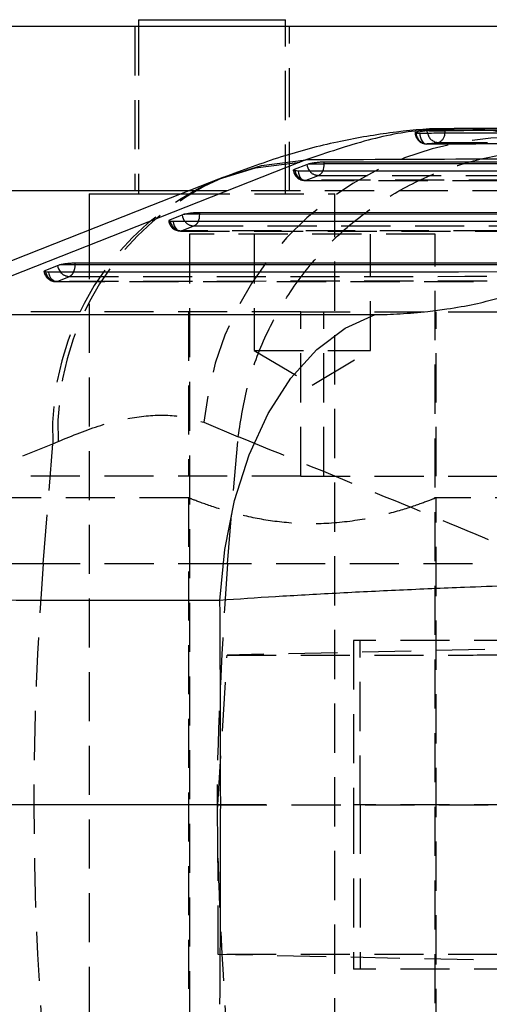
# Model space of a CAD drawing. Extents: x 27 to 407, y 33 to 283.
# Tile 7 of 20: x 178 to 190, y 74 to 100. Entities that reach past the tile are written whole.
import ezdxf

# ---------------------------------------------------------------- set-up
doc = ezdxf.new("R2010")
doc.units = 0
doc.linetypes.add('CENTERX2', pattern=[20.32, 12.7, -2.54, 2.54, -2.54])
doc.linetypes.add('HIDDEN', pattern=[1.905, 1.27, -0.635])
doc.layers.get('0').update_dxf_attribs({"linetype": 'CONTINUOUS'})

msp = doc.modelspace()

# ---------------------------------------------------------------- linework, layer by layer
at = {"color": 7, "linetype": 'CONTINUOUS'}
for p, q in [((181.1472, 99.5714), (181.1472, 99.3964)), ((181.1472, 99.5714), (184.9148, 99.5714)), ((184.9148, 99.5714), (184.9472, 99.5714)), ((184.9472, 99.3964), (184.9472, 99.5714)), ((218.2264, 99.3964), (156.8343, 99.3964)), ((205.8274, 96.8217), (189.3025, 96.754)), ((188.6588, 96.7003), (188.6089, 96.6958)), ((188.6588, 96.7003), (189.0704, 96.7003)), ((189.0704, 96.7003), (189.0704, 96.7141)), ((185.3172, 95.8834), (177.4519, 92.7826)), ((185.1753, 95.7025), (185.4923, 95.8311)), ((185.4735, 95.9453), (185.3172, 95.8834)), ((185.4923, 95.8311), (185.5384, 95.846)), ((185.5384, 95.846), (185.9473, 95.846)), ((185.9473, 95.8963), (201.041, 95.8961)), ((185.9473, 95.846), (185.9473, 95.8963)), ((183.342, 95.5006), (183.2107, 95.4482)), ((182.446, 95.1464), (170.7724, 95.1464)), ((179.8722, 95.0714), (179.8722, 94.1315)), ((179.8722, 95.0714), (182.2388, 95.0714)), ((181.1472, 95.1464), (181.1472, 95.0714)), ((181.955, 94.3962), (182.272, 94.5247)), ((182.272, 94.5247), (182.3181, 94.5397)), ((182.727, 94.5397), (182.3181, 94.5397)), ((182.727, 94.59), (196.833, 94.5909)), ((182.727, 94.5397), (182.727, 94.59)), ((178.7347, 93.0897), (179.0517, 93.2183)), ((179.0517, 93.2183), (179.0979, 93.2333)), ((179.5067, 93.2333), (179.0979, 93.2333)), ((179.5067, 93.2836), (192.625, 93.2858)), ((179.5067, 93.2333), (179.5067, 93.2836)), ((176.8029, 91.9473), (187.2619, 91.945))]:
    msp.add_line(p, q, dxfattribs=at)
at = {"color": 7, "linetype": 'HIDDEN'}
for p, q in [((181.0472, 99.3964), (181.0472, 95.1464)), ((181.1472, 99.3964), (181.1472, 95.1464)), ((184.9472, 95.0714), (184.9472, 99.3964)), ((185.0472, 95.1464), (185.0472, 99.3964)), ((185.48, 95.4178), (185.7969, 95.5464)), ((185.4472, 95.4129), (200.4437, 95.4129)), ((182.2388, 95.0714), (186.1681, 95.0714)), ((208.1898, 95.1464), (182.446, 95.1464)), ((186.1681, 95.0714), (186.2222, 95.0714)), ((186.2222, 63.4714), (186.2222, 95.0714)), ((182.2597, 94.1115), (182.5767, 94.2401)), ((179.8722, 94.1315), (179.8722, 64.4479)), ((182.227, 94.1067), (196.2358, 94.1077)), ((188.8122, 94.0214), (182.4622, 94.0214)), ((182.4622, 94.0214), (182.4622, 66.5214)), ((184.1372, 94.0214), (184.1372, 91.0214)), ((187.1372, 91.0214), (187.1372, 94.0214)), ((188.8122, 66.5214), (188.8122, 94.0214)), ((179.0394, 92.8051), (179.3564, 92.9337)), ((179.0067, 92.8002), (192.0279, 92.8027)), ((185.3424, 92.0214), (177.6372, 92.0214)), ((182.4372, 92.0214), (182.4372, 87.7714)), ((185.3424, 87.7714), (185.3424, 92.0214)), ((185.3424, 92.0214), (192.8551, 92.0214)), ((185.9319, 87.7714), (185.9319, 92.0214)), ((188.8372, 87.7714), (188.8372, 92.0214)), ((184.1372, 91.0214), (186.3626, 91.0214)), ((184.1372, 91.0214), (185.6372, 90.1202)), ((185.6372, 90.1202), (187.1372, 91.0214)), ((186.3626, 91.0214), (187.1372, 91.0214)), ((182.8361, 89.1606), (183.7225, 88.786)), ((171.063, 85.5013), (178.9267, 88.602)), ((178.6831, 85.5013), (178.9267, 88.602)), ((178.9267, 88.602), (179.065, 88.6639)), ((183.4418, 85.5013), (183.7225, 88.786)), ((183.7225, 88.786), (183.7231, 88.792)), ((185.3424, 87.7714), (177.6372, 87.7714)), ((185.3424, 87.7714), (192.8551, 87.7714)), ((182.4372, 87.2089), (121.4725, 87.2089)), ((182.4372, 87.2089), (182.4372, 71.3339)), ((191.6372, 87.2089), (188.7947, 87.2089)), ((188.8372, 71.3339), (188.8372, 87.2089)), ((178.6831, 85.5013), (171.063, 85.5013)), ((183.4418, 85.5013), (178.6831, 85.5013)), ((191.6869, 85.5013), (183.4418, 85.5013)), ((201.5235, 83.533), (183.4343, 83.1414)), ((202.5195, 83.5214), (186.6976, 83.5214)), ((186.6976, 83.5214), (186.6976, 79.2714)), ((186.8756, 79.2714), (186.8756, 83.5214)), ((183.1953, 79.2714), (183.4343, 83.1414)), ((183.1953, 79.2714), (200.8288, 79.2714)), ((202.5195, 79.2714), (186.6976, 79.2714)), ((186.6976, 79.2714), (186.6976, 75.0214)), ((186.8756, 79.2714), (186.8756, 75.0214)), ((201.2317, 75.0099), (183.2048, 75.4007)), ((202.5195, 75.0214), (186.6976, 75.0214))]:
    msp.add_line(p, q, dxfattribs=at)
at = {"color": 8, "linetype": 'CONTINUOUS'}
for p, q in [((188.6154, 96.6403), (188.6089, 96.6958)), ((185.1753, 95.7025), (185.1829, 95.662)), ((181.9625, 94.3559), (181.955, 94.3962)), ((178.7422, 93.0494), (178.7347, 93.0897))]:
    msp.add_line(p, q, dxfattribs=at)
at = {"color": 179, "linetype": 'CENTERX2'}
msp.add_line((184.4372, 79.2714), (52.6372, 79.2714), dxfattribs=at)
at = {"color": 7, "linetype": 'HIDDEN', "flags": 128}
for points in [[(188.4143, 96.6408), (188.4203, 96.5821), (188.4331, 96.5265), (188.4521, 96.476), (188.4766, 96.4326), (188.5057, 96.3979), (188.5383, 96.3733), (188.5732, 96.3597), (188.6089, 96.3576)], [(185.2677, 95.6581), (185.2779, 95.6016), (185.2946, 95.5494), (185.317, 95.5035), (185.3442, 95.4657), (185.3754, 95.4373), (185.4093, 95.4195), (185.4446, 95.4129), (185.48, 95.4178)], [(185.7969, 95.5464), (186.2836, 95.5464), (188.2301, 95.5463), (196.0163, 95.5462), (200.8906, 95.5462)], [(200.4764, 95.4177), (199.9898, 95.4177), (198.0433, 95.4177), (190.2571, 95.4178), (185.48, 95.4178)], [(182.2597, 94.1115), (182.2243, 94.1066), (182.189, 94.1132), (182.1551, 94.131), (182.124, 94.1594), (182.0967, 94.1972), (182.0743, 94.2431), (182.0576, 94.2953), (182.0474, 94.3518)], [(182.5767, 94.2401), (183.0633, 94.2401), (185.0098, 94.2402), (192.796, 94.2407), (196.6827, 94.241)], [(196.2685, 94.1125), (195.7819, 94.1125), (193.8353, 94.1123), (186.0492, 94.1118), (182.2597, 94.1115)], [(179.0394, 92.8051), (179.004, 92.8002), (178.9687, 92.8068), (178.9349, 92.8246), (178.9037, 92.8529), (178.8764, 92.8907), (178.854, 92.9366), (178.8373, 92.9888), (178.8271, 93.0454)], [(179.3564, 92.9337), (179.843, 92.9338), (181.7895, 92.9341), (189.5757, 92.9354), (192.4747, 92.9359)], [(192.0606, 92.8075), (191.5739, 92.8074), (189.6274, 92.807), (181.8412, 92.8056), (179.0394, 92.8051)]]:
    msp.add_lwpolyline(points, dxfattribs=at)
at = {"color": 8, "linetype": 'CONTINUOUS', "flags": 128}
for points in [[(189.0671, 96.6419), (189.0672, 96.6428), (189.0704, 96.7003)], [(183.2134, 95.449), (184.1708, 95.7401), (185.3172, 95.8834)], [(183.3286, 95.4946), (184.3249, 95.801), (185.4735, 95.9453)]]:
    msp.add_lwpolyline(points, dxfattribs=at)
at = {"color": 7, "linetype": 'CONTINUOUS', "flags": 128}
for points in [[(201.041, 95.8458), (193.4662, 95.8459), (185.9473, 95.846)], [(200.2641, 95.6581), (199.7775, 95.6581), (197.831, 95.6581), (190.0448, 95.6581), (185.2677, 95.6581)], [(183.212, 95.4484), (181.4823, 94.7665), (175.3473, 92.3472)], [(196.833, 94.5406), (189.7521, 94.5401), (182.727, 94.5397)], [(196.0562, 94.3529), (195.5696, 94.3528), (193.623, 94.3527), (185.8368, 94.3521), (182.0474, 94.3518)], [(192.625, 93.2355), (186.0379, 93.2344), (179.5067, 93.2333)], [(191.8482, 93.0479), (191.3616, 93.0478), (189.4151, 93.0474), (181.6289, 93.0459), (178.8271, 93.0454)], [(183.2498, 84.5555), (183.3754, 85.8747), (183.6298, 87.142), (184.0061, 88.3232), (184.4941, 89.3861), (185.0806, 90.3022), (185.7498, 91.0466), (186.4835, 91.5992), (187.2619, 91.945)], [(183.2498, 84.5555), (177.9789, 84.5571), (172.7923, 84.5586)]]:
    msp.add_lwpolyline(points, dxfattribs=at)
at = {"color": 7, "linetype": 'HIDDEN'}
for centre, radius, start, end in [((190.9467, 88.3922), 8.1469, 89.38876, 174.58795), ((188.5969, 96.6615), 0.3045, 180, 270.16479), ((188.618, 96.657), 0.2996, 180.23709, 268.26638), ((188.9053, 96.6903), 0.2942, 189.77997, 268.38414), ((188.8096, 96.6385), 0.2575, 289.83412, 0.76053), ((186.1764, 88.971), 7.118, 113.58308, 182.47269), ((185.4472, 95.7174), 0.3045, 187.20949, 269.99958), ((185.486, 95.728), 0.3103, 192.28094, 268.88077), ((185.7934, 95.8336), 0.2872, 218.54914, 270.70218), ((185.7174, 95.7367), 0.2063, 292.67963, 336.75291), ((186.0234, 88.9244), 7.104, 113.30024, 182.6006), ((182.2269, 94.4111), 0.3045, 187.21993, 270.00401), ((182.2657, 94.4217), 0.3103, 192.25238, 268.88417), ((182.5741, 94.5294), 0.2894, 218.58766, 270.50196), ((182.5015, 94.4259), 0.2004, 292.00982, 337.3751), ((179.0066, 93.1047), 0.3045, 187.226, 270.01056), ((179.0454, 93.1153), 0.3103, 192.25861, 268.88975), ((179.3538, 93.223), 0.2893, 218.58629, 270.50837), ((179.2812, 93.1195), 0.2005, 292.01805, 337.38359), ((257.7572, 79.2912), 79.3176, 175.509477, 184.490523)]:
    msp.add_arc(centre, radius, start, end, dxfattribs=at)
at = {"color": 8, "linetype": 'CONTINUOUS'}
for centre, radius, start, end in [((185.8315, 95.8733), 0.3418, 187.09613, 219.78131), ((185.5035, 95.8402), 0.4438, 335.37026, 0.73945), ((182.6112, 94.567), 0.3419, 187.10328, 219.63323), ((182.2833, 94.5339), 0.4437, 335.34231, 0.7421), ((179.3909, 93.2606), 0.3418, 187.10665, 219.63476), ((179.063, 93.2275), 0.4437, 335.35345, 0.74632)]:
    msp.add_arc(centre, radius, start, end, dxfattribs=at)
at = {"color": 7, "linetype": 'CONTINUOUS'}
msp.add_ellipse((176.5996, 79.2912), major_axis=(0, 71.253), ratio=0.0935871, start_param=4.6396336, end_param=4.7863377, dxfattribs=at)
for points, knots in [([(189.2944, 96.7457), (189.2023, 96.7485), (188.6425, 96.7656), (187.627, 96.6563), (186.2342, 96.4193), (184.7988, 96.039), (183.8305, 95.6747), (183.3317, 95.4871)], [0, 0, 0, 0, 0.0434252, 0.2637793, 0.4892701, 0.7369678, 1, 1, 1, 1]), ([(204.5929, 96.7608), (202.0058, 96.7536), (196.8317, 96.7393), (191.6575, 96.7225), (189.0704, 96.7141)], [0, 0, 0, 0, 0.4999999, 1, 1, 1, 1]), ([(188.3184, 96.6558), (188.3168, 96.6556), (188.3019, 96.6532), (188.287, 96.6489), (188.3009, 96.644), (188.3448, 96.6411), (188.3923, 96.6409), (188.4143, 96.6408)], [0, 0, 0, 0, 0.0299462, 0.2813228, 0.5327048, 0.7840806, 1, 1, 1, 1]), ([(188.6089, 96.6958), (188.5278, 96.6854), (188.431, 96.673), (188.3342, 96.6582), (188.3184, 96.6558)], [0, 0, 0, 0, 0.8366318, 1, 1, 1, 1]), ([(188.4143, 96.6408), (188.5761, 96.6412), (189.3868, 96.6434), (192.7936, 96.6525), (197.8065, 96.665), (202.1704, 96.6747), (203.9383, 96.6786)], [0, 0, 0, 0, 0.03125541, 0.15667567, 0.65835642, 1, 1, 1, 1]), ([(189.0704, 96.7141), (189.041, 96.7138), (188.9823, 96.7134), (188.8779, 96.7108), (188.7764, 96.7072), (188.7029, 96.7034), (188.6691, 96.7011), (188.6588, 96.7003)], [0, 0, 0, 0, 0.2254996, 0.4509938, 0.6765887, 0.9023954, 1, 1, 1, 1]), ([(204.5929, 96.7451), (202.0058, 96.7383), (199.399, 96.7313), (194.2247, 96.7164), (191.6377, 96.7084), (189.0704, 96.7003)], [0, 0, 0, 0, 0.4999999, 0.5038301, 1, 1, 1, 1]), ([(201.9107, 96.0114), (199.6117, 96.0027), (194.1374, 95.9822), (188.654, 95.9589), (185.4735, 95.9453)], [0, 0, 0, 0, 0.4199753, 1, 1, 1, 1]), ([(185.5384, 95.846), (185.5641, 95.8522), (185.6156, 95.8646), (185.7172, 95.8804), (185.8218, 95.8916), (185.8996, 95.8959), (185.9374, 95.8962), (185.9473, 95.8963)], [0, 0, 0, 0, 0.2320549, 0.4641925, 0.6942006, 0.9205437, 1, 1, 1, 1]), ([(185.2677, 95.6581), (185.2423, 95.6587), (185.1916, 95.6599), (185.1498, 95.6693), (185.1402, 95.6831), (185.1579, 95.6953), (185.1738, 95.7019), (185.1753, 95.7025)], [0, 0, 0, 0, 0.2436492, 0.4873148, 0.7309627, 0.9746254, 1, 1, 1, 1]), ([(182.3181, 94.5397), (182.3439, 94.5459), (182.3954, 94.5583), (182.497, 94.5741), (182.6016, 94.5853), (182.6794, 94.5897), (182.7172, 94.59), (182.727, 94.59)], [0, 0, 0, 0, 0.2321074, 0.4642918, 0.6943577, 0.9207541, 1, 1, 1, 1]), ([(181.9265, 94.3787), (181.933, 94.3842), (181.9397, 94.3899), (181.9547, 94.396), (181.955, 94.3962)], [0, 0, 0, 0, 0.9782578, 1, 1, 1, 1]), ([(182.0474, 94.3518), (182.0452, 94.3518), (182.0159, 94.3519), (181.9685, 94.3545), (181.9294, 94.3624), (181.929, 94.3704), (181.9288, 94.3735)], [0, 0, 0, 0, 0.030213, 0.3988757, 0.7675105, 1, 1, 1, 1]), ([(179.0979, 93.2333), (179.1237, 93.2395), (179.1752, 93.2519), (179.2769, 93.2677), (179.3815, 93.2789), (179.4591, 93.2833), (179.4969, 93.2836), (179.5067, 93.2836)], [0, 0, 0, 0, 0.2321919, 0.4644566, 0.6946007, 0.9210632, 1, 1, 1, 1]), ([(178.7062, 93.0722), (178.7127, 93.0778), (178.7194, 93.0835), (178.7344, 93.0896), (178.7347, 93.0897)], [0, 0, 0, 0, 0.9795983, 1, 1, 1, 1]), ([(178.8271, 93.0454), (178.8248, 93.0454), (178.7955, 93.0454), (178.7481, 93.0481), (178.709, 93.056), (178.7087, 93.064), (178.7085, 93.0671)], [0, 0, 0, 0, 0.0307658, 0.3994035, 0.7680395, 1, 1, 1, 1]), ([(187.2619, 91.945), (187.263, 91.945), (187.4572, 91.945), (187.8975, 91.9599), (188.5508, 92.0175), (189.2122, 92.103), (189.8723, 92.2164), (190.2235, 92.3136), (190.4038, 92.3634)], [0, 0, 0, 0, 0.0012032, 0.2046367, 0.4080481, 0.5466783, 0.7674264, 1, 1, 1, 1]), ([(197.8387, 85.0277), (197.8165, 85.0284), (197.4359, 85.0391), (196.5965, 85.0506), (195.1678, 85.0449), (193.5646, 85.0178), (191.6952, 84.9687), (189.7704, 84.9011), (187.8842, 84.8206), (186.2348, 84.7393), (184.6577, 84.6509), (183.7191, 84.5873), (183.2498, 84.5555)], [0, 0, 0, 0, 0.0069125, 0.1179644, 0.2290145, 0.3389213, 0.4488266, 0.5875948, 0.6903341, 0.793073, 0.8965364, 1, 1, 1, 1])]:
    msp.add_open_spline(points, degree=3, knots=knots, dxfattribs=at)
at = {"color": 8, "linetype": 'CONTINUOUS'}
msp.add_open_spline([(189.3027, 96.7291), (189.0575, 96.7313), (188.3718, 96.7372), (187.0993, 96.4997), (186.0154, 96.1301), (185.4735, 95.9453)], degree=3, knots=[0, 0, 0, 0, 0.2177007, 0.6088544, 1, 1, 1, 1], dxfattribs=at)
at = {"color": 7, "linetype": 'HIDDEN'}
for points, knots in [([(191.0336, 96.5387), (190.6603, 96.6314), (190.1267, 96.7639), (189.493, 96.7372), (189.3027, 96.7291)], [0, 0, 0, 0, 0.6996181, 1, 1, 1, 1]), ([(188.5977, 96.3569), (189.31, 96.3589), (194.4846, 96.3741), (199.6592, 96.3861), (204.1214, 96.3965)], [0, 0, 0, 0, 0.1376489, 1, 1, 1, 1]), ([(204.1339, 96.3978), (203.9716, 96.3974), (203.1603, 96.3955), (199.7528, 96.3875), (195.5336, 96.3768), (191.1699, 96.3649), (189.4024, 96.3599), (188.6089, 96.3576)], [0, 0, 0, 0, 0.0313553, 0.1567763, 0.6584604, 0.8466716, 1, 1, 1, 1]), ([(188.6089, 96.3576), (188.6641, 96.3657), (188.7602, 96.3797), (188.8562, 96.3913), (188.897, 96.3962)], [0, 0, 0, 0, 0.5754923, 1, 1, 1, 1]), ([(188.897, 96.3962), (189.0593, 96.3967), (189.8706, 96.3993), (193.2781, 96.4101), (197.4959, 96.4225), (201.8591, 96.4344), (203.6261, 96.439), (204.4205, 96.4411)], [0, 0, 0, 0, 0.0313581, 0.1567906, 0.6585208, 0.8464609, 1, 1, 1, 1]), ([(183.7231, 88.792), (183.7925, 89.243), (183.9313, 90.1452), (184.4147, 91.4354), (185.0906, 92.63), (185.9525, 93.6977), (186.9776, 94.6029), (188.1321, 95.3266), (189.3878, 95.8408), (190.6328, 96.1212), (191.5197, 96.1799), (191.9575, 96.1691), (192.0234, 96.1675)], [0, 0, 0, 0, 0.11133231, 0.22266452, 0.33399678, 0.44532912, 0.55666188, 0.66799472, 0.77932839, 0.89066233, 0.98355039, 1, 1, 1, 1]), ([(179.065, 88.6639), (179.4395, 88.8174), (180.1884, 89.1244), (181.1883, 89.3348), (182.0924, 89.3728), (182.5882, 89.2313), (182.8361, 89.1606)], [0, 0, 0, 0, 0.24583244, 0.49167187, 0.74582388, 1, 1, 1, 1]), ([(183.7231, 88.792), (185.1616, 88.2053), (187.8177, 87.1219), (190.4708, 86.0107), (191.6869, 85.5013)], [0, 0, 0, 0, 0.5416066, 1, 1, 1, 1]), ([(188.7947, 87.1919), (188.8045, 87.1959), (188.8358, 87.2083), (188.5402, 87.0902), (187.9549, 86.8859), (187.0803, 86.6556), (186.0305, 86.5187), (184.9668, 86.5433), (184.0088, 86.699), (183.1973, 86.9242), (182.6203, 87.1341), (182.4438, 87.2063), (182.4379, 87.2087), (182.4372, 87.2089)], [0, 0, 0, 0, 0.0454612, 0.1442913, 0.2462055, 0.3549424, 0.4647142, 0.5664661, 0.6641426, 0.767502, 0.8776907, 0.9856747, 1, 1, 1, 1]), ([(183.4418, 85.5013), (183.3094, 83.4313), (183.0445, 79.2912), (183.3094, 75.1512), (183.4418, 73.0811)], [0, 0, 0, 0, 0.5, 1, 1, 1, 1]), ([(183.4343, 83.1414), (183.9607, 83.141), (185.0134, 83.1401), (186.7052, 83.1402), (188.4209, 83.1416), (190.1229, 83.1442), (191.7581, 83.1479), (193.2852, 83.1527), (194.6526, 83.1584), (195.549, 83.1632), (195.9804, 83.1661), (196.0716, 83.1667)], [0, 0, 0, 0, 0.12094356, 0.24188723, 0.36283056, 0.48377395, 0.60472307, 0.7256721, 0.84662806, 0.96758514, 1, 1, 1, 1]), ([(183.2048, 75.4007), (183.2036, 75.9307), (183.2007, 77.221), (183.1973, 78.5113), (183.1953, 79.2714)], [0, 0, 0, 0, 0.4108184, 1, 1, 1, 1]), ([(196.1312, 75.3758), (195.774, 75.378), (195.0597, 75.3825), (193.7253, 75.3884), (192.2393, 75.3934), (190.628, 75.3974), (188.9392, 75.4003), (187.2207, 75.402), (185.524, 75.4025), (184.1833, 75.4018), (183.4383, 75.401), (183.2048, 75.4007)], [0, 0, 0, 0, 0.1182594, 0.2365189, 0.3547786, 0.4730384, 0.5912909, 0.7095433, 0.8277829, 0.9460226, 1, 1, 1, 1])]:
    msp.add_open_spline(points, degree=3, knots=knots, dxfattribs=at)

doc.saveas('drawing.dxf')
